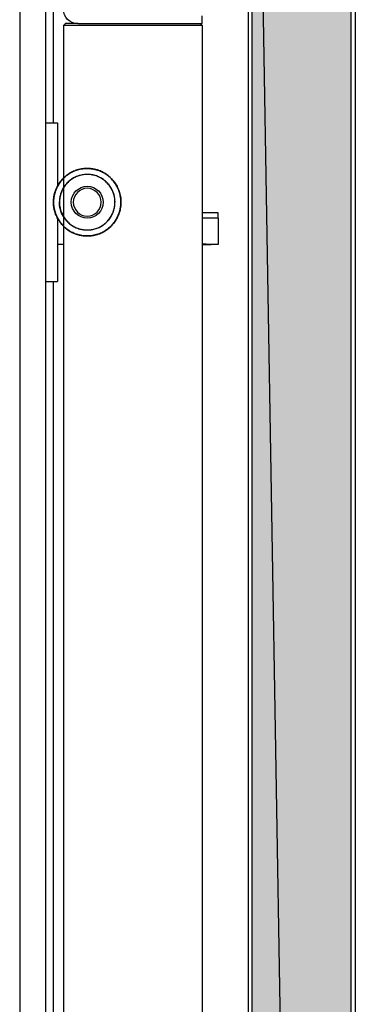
# Model space of a CAD drawing. Header units: millimetres. Extents: x 0 to 111311, y -48878 to -25280.
# Tile 227 of 244: x 106341 to 106350, y -28106 to -28081. Entities that reach past the tile are written whole.
import ezdxf

# ---------------------------------------------------------------- set-up
doc = ezdxf.new("R2010")
doc.units = ezdxf.units.MM

# ---------------------------------------------------------------- blocks, each defined once
blk = doc.blocks.new('A$C240905DC')
at = {"color": 7, "linetype": 'Continuous'}
for p, q in [((3.03, 972.53), (3.03, 2447.53)), ((3.03, 972.53), (28.03, 2447.53)), ((28.03, 972.53), (28.03, 2447.53)), ((2.03, 2424.38), (2.03, 999.03)), ((29, 2340.03), (29, 1758.03)), ((80.06, 2331.03), (80.06, 1091.03)), ((86.57, 2331.03), (86.57, 1091.03)), ((78.06, 2251.03), (78.06, 2306.03)), ((40.56, 2276.03), (40.56, 2278.03)), ((71.96, 2276.03), (40.56, 2276.03)), ((40.56, 2275.53), (41.06, 2276.03)), ((40.56, 2275.53), (75.56, 2275.53)), ((40.56, 2275.53), (40.56, 1146.53)), ((71.96, 2276.03), (75.06, 2276.03)), ((75.06, 2276.03), (75.56, 2275.53)), ((75.56, 2275.53), (75.56, 1146.53)), ((80.06, 2251.03), (77.06, 2251.03)), ((77.06, 2251.03), (77.06, 2235.02)), ((36.55, 2228.37), (40.56, 2228.37)), ((36.55, 2226.97), (36.55, 2228.37)), ((36.55, 2226.97), (40.56, 2226.97)), ((36.55, 2226.97), (36.55, 2220.33)), ((77.06, 2227.03), (77.06, 2211.03)), ((36.55, 2220.33), (40.56, 2220.33)), ((75.56, 2220.38), (77.06, 2220.38)), ((80.06, 2211.03), (77.06, 2211.03)), ((78.06, 1211.03), (78.06, 2211.03))]:
    blk.add_line(p, q, dxfattribs=at)
blk.add_circle((69.56, 2231.03), 3.5, dxfattribs=at)
for centre, radius, start, end in [((71.96, 2279.63), 3.6, 270, 0), ((69.56, 2231.03), 4, 0.0219, 359.9781), ((69.56, 2231.03), 7, 329.0269, 1.0175)]:
    blk.add_arc(centre, radius, start, end, dxfattribs=at)
for points in [[(77.06, 2235.03), (77.07, 2235), (77.61, 2233.74), (77.94, 2232.41), (78.06, 2231.04), (77.95, 2229.67), (77.62, 2228.34), (77.08, 2227.08), (76.35, 2225.92), (75.44, 2224.89), (74.37, 2224.02), (73.18, 2223.34), (71.9, 2222.85), (70.55, 2222.58), (69.18, 2222.53), (67.82, 2222.71), (66.5, 2223.1), (65.26, 2223.69), (64.14, 2224.48), (63.15, 2225.44), (62.34, 2226.54), (61.71, 2227.76), (61.29, 2229.07), (61.08, 2230.42), (61.09, 2231.8), (61.33, 2233.15), (61.77, 2234.45), (62.43, 2235.65), (63.26, 2236.74), (64.27, 2237.68), (65.41, 2238.44), (66.65, 2239.02), (67.98, 2239.38), (69.34, 2239.52), (70.71, 2239.45), (72.05, 2239.15), (73.33, 2238.64), (74.51, 2237.94), (75.55, 2237.05), (76.45, 2236), (77.16, 2234.83), (77.67, 2233.56), (77.97, 2232.22), (78.05, 2230.85), (77.92, 2229.48), (77.56, 2228.16), (76.99, 2226.91), (76.23, 2225.76), (75.3, 2224.76), (74.21, 2223.91), (73.01, 2223.26), (71.71, 2222.8), (70.36, 2222.56), (68.99, 2222.55), (67.63, 2222.75), (66.32, 2223.17), (65.1, 2223.79), (63.99, 2224.6), (63.03, 2225.58), (62.24, 2226.7), (61.64, 2227.94), (61.24, 2229.25), (61.07, 2230.61), (61.11, 2231.99), (61.38, 2233.33), (61.85, 2234.62), (62.53, 2235.81), (63.4, 2236.88), (64.42, 2237.8), (65.58, 2238.54), (66.84, 2239.08), (68.17, 2239.41), (69.54, 2239.53), (70.9, 2239.42), (72.24, 2239.09), (73.5, 2238.56), (74.66, 2237.82), (75.56, 2237.05)], [(77.92, 2229.53), (77.78, 2228.89), (77.33, 2227.6), (76.68, 2226.39), (75.84, 2225.3), (74.84, 2224.36), (73.69, 2223.6), (72.45, 2223.03), (71.12, 2222.67), (69.76, 2222.53), (68.39, 2222.61), (67.05, 2222.91), (65.77, 2223.42), (64.59, 2224.12), (63.55, 2225.01), (62.66, 2226.06), (61.95, 2227.23), (61.44, 2228.51), (61.14, 2229.85), (61.06, 2231.22), (61.2, 2232.58), (61.56, 2233.91), (62.13, 2235.16), (62.89, 2236.3), (63.83, 2237.31), (64.91, 2238.15), (66.12, 2238.8), (67.42, 2239.25), (68.77, 2239.49), (70.14, 2239.51), (71.5, 2239.3), (72.8, 2238.88), (74.03, 2238.26), (75.13, 2237.44), (76.09, 2236.46), (76.88, 2235.34), (77.48, 2234.1), (77.87, 2232.79), (78.05, 2231.42), (78, 2230.05), (77.73, 2228.71), (77.25, 2227.42), (76.57, 2226.23), (75.71, 2225.16), (74.68, 2224.25), (73.53, 2223.51), (72.26, 2222.97), (70.93, 2222.64), (69.56, 2222.53), (68.19, 2222.64), (66.86, 2222.96), (65.6, 2223.5), (64.44, 2224.24), (63.41, 2225.15), (62.55, 2226.22), (61.87, 2227.41), (61.38, 2228.69), (61.11, 2230.04), (61.07, 2231.41), (61.24, 2232.77), (61.63, 2234.09), (62.22, 2235.33), (63.01, 2236.45), (63.97, 2237.43), (65.07, 2238.25), (66.3, 2238.88), (67.6, 2239.3), (68.96, 2239.51), (70.33, 2239.49), (71.68, 2239.26), (72.98, 2238.81), (74.19, 2238.15), (75.28, 2237.31), (76.21, 2236.31), (76.98, 2235.17), (77.55, 2233.92), (77.91, 2232.6), (78.05, 2231.23), (78.04, 2230.45)], [(77.62, 2228.34), (77.33, 2227.6), (76.68, 2226.39), (75.84, 2225.3), (74.84, 2224.36), (73.69, 2223.6), (72.45, 2223.03), (71.12, 2222.67), (69.76, 2222.53), (68.39, 2222.61), (67.05, 2222.91), (65.77, 2223.42), (64.59, 2224.12), (63.55, 2225.01), (62.66, 2226.06), (61.95, 2227.23), (61.44, 2228.51), (61.14, 2229.85), (61.06, 2231.22), (61.2, 2232.58), (61.56, 2233.91), (62.13, 2235.16), (62.89, 2236.3), (63.83, 2237.31), (64.91, 2238.15), (66.12, 2238.8), (67.42, 2239.25), (68.77, 2239.49), (70.14, 2239.51), (71.5, 2239.3), (72.8, 2238.88), (74.03, 2238.26), (75.13, 2237.44), (76.09, 2236.46), (76.88, 2235.34), (77.48, 2234.1), (77.87, 2232.79), (78.05, 2231.42), (78, 2230.05), (77.73, 2228.71), (77.25, 2227.42), (76.57, 2226.23), (75.71, 2225.16), (74.68, 2224.25), (73.53, 2223.51), (72.26, 2222.97), (70.93, 2222.64), (69.56, 2222.53), (68.19, 2222.64), (66.86, 2222.96), (65.6, 2223.5), (64.44, 2224.24), (63.41, 2225.15), (62.55, 2226.22), (61.87, 2227.41), (61.38, 2228.69), (61.11, 2230.04), (61.07, 2231.41), (61.24, 2232.77), (61.63, 2234.09), (62.22, 2235.33), (63.01, 2236.45), (63.97, 2237.43), (65.07, 2238.25), (66.3, 2238.88), (67.6, 2239.3), (68.96, 2239.51), (70.33, 2239.49), (71.68, 2239.26), (72.98, 2238.81), (74.19, 2238.15), (75.28, 2237.31), (76.21, 2236.31), (76.98, 2235.17), (77.55, 2233.92), (77.91, 2232.6), (78.05, 2231.23), (77.98, 2229.86), (77.83, 2229.07)], [(77.62, 2228.34), (77.33, 2227.6), (76.68, 2226.39), (75.84, 2225.3), (74.84, 2224.36), (73.69, 2223.6), (72.45, 2223.03), (71.12, 2222.67), (69.76, 2222.53), (68.39, 2222.61), (67.05, 2222.91), (65.77, 2223.42), (64.59, 2224.12), (63.55, 2225.01), (62.66, 2226.06), (61.95, 2227.23), (61.44, 2228.51), (61.14, 2229.85), (61.06, 2231.22), (61.2, 2232.58), (61.56, 2233.91), (62.13, 2235.16), (62.89, 2236.3), (63.83, 2237.31), (64.91, 2238.15), (66.12, 2238.8), (67.42, 2239.25), (68.77, 2239.49), (70.14, 2239.51), (71.5, 2239.3), (72.8, 2238.88), (74.03, 2238.26), (75.13, 2237.44), (76.09, 2236.46), (76.88, 2235.34), (77.48, 2234.1), (77.87, 2232.79), (78.05, 2231.42), (78, 2230.05), (77.73, 2228.71), (77.25, 2227.42), (76.57, 2226.23), (75.71, 2225.16), (74.68, 2224.25), (73.53, 2223.51), (72.26, 2222.97), (70.93, 2222.64), (69.56, 2222.53), (68.19, 2222.64), (66.86, 2222.96), (65.6, 2223.5), (64.44, 2224.24), (63.41, 2225.15), (62.55, 2226.22), (61.87, 2227.41), (61.38, 2228.69), (61.11, 2230.04), (61.07, 2231.41), (61.24, 2232.77), (61.63, 2234.09), (62.22, 2235.33), (63.01, 2236.45), (63.97, 2237.43), (65.07, 2238.25), (66.3, 2238.88), (67.6, 2239.3), (68.96, 2239.51), (70.33, 2239.49), (71.68, 2239.26), (72.98, 2238.81), (74.19, 2238.15), (75.28, 2237.31), (76.21, 2236.31), (76.98, 2235.17), (77.55, 2233.92), (77.91, 2232.6), (78.05, 2231.23), (77.98, 2229.86), (77.68, 2228.52), (77.64, 2228.39)], [(77.64, 2228.39), (77.25, 2227.42), (76.57, 2226.23), (75.71, 2225.16), (74.68, 2224.25), (73.53, 2223.51), (72.26, 2222.97), (70.93, 2222.64), (69.56, 2222.53), (68.19, 2222.64), (66.86, 2222.96), (65.6, 2223.5), (64.44, 2224.24), (63.41, 2225.15), (62.55, 2226.22), (61.87, 2227.41), (61.38, 2228.69), (61.11, 2230.04), (61.07, 2231.41), (61.24, 2232.77), (61.63, 2234.09), (62.22, 2235.33), (63.01, 2236.45), (63.97, 2237.43), (65.07, 2238.25), (66.3, 2238.88), (67.6, 2239.3), (68.96, 2239.51), (70.33, 2239.49), (71.68, 2239.26), (72.98, 2238.81), (74.19, 2238.15), (75.28, 2237.31), (76.21, 2236.31), (76.98, 2235.17), (77.55, 2233.92), (77.91, 2232.6), (78.05, 2231.23), (78.05, 2230.61)], [(78.03, 2230.38), (78.02, 2230.24), (77.78, 2228.89), (77.33, 2227.6), (76.68, 2226.39), (75.84, 2225.3), (74.84, 2224.36), (73.69, 2223.6), (72.45, 2223.03), (71.12, 2222.67), (69.76, 2222.53), (68.39, 2222.61), (67.05, 2222.91), (65.77, 2223.42), (64.59, 2224.12), (63.55, 2225.01), (62.66, 2226.06), (61.95, 2227.23), (61.44, 2228.51), (61.14, 2229.85), (61.06, 2231.22), (61.2, 2232.58), (61.56, 2233.91), (62.13, 2235.16), (62.89, 2236.3), (63.83, 2237.31), (64.91, 2238.15), (66.12, 2238.8), (67.42, 2239.25), (68.77, 2239.49), (70.14, 2239.51), (71.5, 2239.3), (72.8, 2238.88), (74.03, 2238.26), (75.13, 2237.44), (76.09, 2236.46), (76.88, 2235.34), (77.48, 2234.1), (77.87, 2232.79), (78.05, 2231.42), (78, 2230.05), (77.73, 2228.71), (77.25, 2227.42), (76.57, 2226.23), (75.71, 2225.16), (74.68, 2224.25), (73.53, 2223.51), (72.26, 2222.97), (70.93, 2222.64), (69.56, 2222.53), (68.19, 2222.64), (66.86, 2222.96), (65.6, 2223.5), (64.44, 2224.24), (63.41, 2225.15), (62.55, 2226.22), (61.87, 2227.41), (61.38, 2228.69), (61.11, 2230.04), (61.07, 2231.41), (61.24, 2232.77), (61.63, 2234.09), (62.22, 2235.33), (63.01, 2236.45), (63.97, 2237.43), (65.07, 2238.25), (66.3, 2238.88), (67.6, 2239.3), (68.96, 2239.51), (70.33, 2239.49), (71.68, 2239.26), (72.98, 2238.81), (74.19, 2238.15), (75.28, 2237.31), (76.21, 2236.31), (76.98, 2235.17), (77.55, 2233.92), (77.91, 2232.6), (78.05, 2231.23), (78.05, 2230.61)], [(77.74, 2228.75), (77.73, 2228.71), (77.25, 2227.42), (76.57, 2226.23), (75.71, 2225.16), (74.68, 2224.25), (73.53, 2223.51), (72.26, 2222.97), (70.93, 2222.64), (69.56, 2222.53), (68.19, 2222.64), (66.86, 2222.96), (65.6, 2223.5), (64.44, 2224.24), (63.41, 2225.15), (62.55, 2226.22), (61.87, 2227.41), (61.38, 2228.69), (61.11, 2230.04), (61.07, 2231.41), (61.24, 2232.77), (61.63, 2234.09), (62.22, 2235.33), (63.01, 2236.45), (63.97, 2237.43), (65.07, 2238.25), (66.3, 2238.88), (67.6, 2239.3), (68.96, 2239.51), (70.33, 2239.49), (71.68, 2239.26), (72.98, 2238.81), (74.19, 2238.15), (75.28, 2237.31), (76.21, 2236.31), (76.98, 2235.17), (77.55, 2233.92), (77.91, 2232.6), (78.05, 2231.23), (77.98, 2229.86), (77.74, 2228.75)], [(77.6, 2228.27), (77.33, 2227.6), (76.68, 2226.39), (75.84, 2225.3), (74.84, 2224.36), (73.69, 2223.6), (72.45, 2223.03), (71.12, 2222.67), (69.76, 2222.53), (68.39, 2222.61), (67.05, 2222.91), (65.77, 2223.42), (64.59, 2224.12), (63.55, 2225.01), (62.66, 2226.06), (61.95, 2227.23), (61.44, 2228.51), (61.14, 2229.85), (61.06, 2231.22), (61.2, 2232.58), (61.56, 2233.91), (62.13, 2235.16), (62.89, 2236.3), (63.83, 2237.31), (64.91, 2238.15), (66.12, 2238.8), (67.42, 2239.25), (68.77, 2239.49), (70.14, 2239.51), (71.5, 2239.3), (72.8, 2238.88), (74.03, 2238.26), (75.13, 2237.44), (76.09, 2236.46), (76.88, 2235.34), (77.48, 2234.1), (77.87, 2232.79), (78.05, 2231.42), (78, 2230.05), (77.73, 2228.71), (77.25, 2227.42), (76.57, 2226.23), (75.71, 2225.16), (74.68, 2224.25), (73.53, 2223.51), (72.26, 2222.97), (70.93, 2222.64), (69.56, 2222.53), (68.19, 2222.64), (66.86, 2222.96), (65.6, 2223.5), (64.44, 2224.24), (63.41, 2225.15), (62.55, 2226.22), (61.87, 2227.41), (61.38, 2228.69), (61.11, 2230.04), (61.07, 2231.41), (61.24, 2232.77), (61.63, 2234.09), (62.22, 2235.33), (63.01, 2236.45), (63.97, 2237.43), (65.07, 2238.25), (66.3, 2238.88), (67.6, 2239.3), (68.96, 2239.51), (70.33, 2239.49), (71.68, 2239.26), (72.98, 2238.81), (74.19, 2238.15), (75.28, 2237.31), (76.21, 2236.31), (76.98, 2235.17), (77.55, 2233.92), (77.91, 2232.6), (78.05, 2231.23), (77.98, 2229.86), (77.68, 2228.52), (77.17, 2227.25), (76.46, 2226.07), (75.57, 2225.02), (75.56, 2225.01)], [(77.92, 2229.53), (77.78, 2228.89), (77.33, 2227.6), (76.68, 2226.39), (75.84, 2225.3), (74.84, 2224.36), (73.69, 2223.6), (72.45, 2223.03), (71.12, 2222.67), (69.76, 2222.53), (68.39, 2222.61), (67.05, 2222.91), (65.77, 2223.42), (64.59, 2224.12), (63.55, 2225.01), (62.66, 2226.06), (61.95, 2227.23), (61.44, 2228.51), (61.14, 2229.85), (61.06, 2231.22), (61.2, 2232.58), (61.56, 2233.91), (62.13, 2235.16), (62.89, 2236.3), (63.83, 2237.31), (64.91, 2238.15), (66.12, 2238.8), (67.42, 2239.25), (68.77, 2239.49), (70.14, 2239.51), (71.5, 2239.3), (72.8, 2238.88), (74.03, 2238.26), (75.13, 2237.44), (76.09, 2236.46), (76.88, 2235.34), (77.48, 2234.1), (77.87, 2232.79), (78.05, 2231.42), (78.05, 2230.7)], [(77.77, 2228.84), (77.33, 2227.6), (76.68, 2226.39), (75.84, 2225.3), (74.84, 2224.36), (73.69, 2223.6), (72.45, 2223.03), (71.12, 2222.67), (69.76, 2222.53), (68.39, 2222.61), (67.05, 2222.91), (65.77, 2223.42), (64.59, 2224.12), (63.55, 2225.01), (62.66, 2226.06), (61.95, 2227.23), (61.44, 2228.51), (61.14, 2229.85), (61.06, 2231.22), (61.2, 2232.58), (61.56, 2233.91), (62.13, 2235.16), (62.89, 2236.3), (63.83, 2237.31), (64.91, 2238.15), (66.12, 2238.8), (67.42, 2239.25), (68.77, 2239.49), (70.14, 2239.51), (71.5, 2239.3), (72.8, 2238.88), (74.03, 2238.26), (75.13, 2237.44), (76.09, 2236.46), (76.88, 2235.34), (77.48, 2234.1), (77.87, 2232.79), (78.05, 2231.42), (78.03, 2230.38)], [(78.05, 2230.61), (78.02, 2230.24), (77.78, 2228.89), (77.33, 2227.6), (76.68, 2226.39), (75.84, 2225.3), (74.84, 2224.36), (73.69, 2223.6), (72.45, 2223.03), (71.12, 2222.67), (69.76, 2222.53), (68.39, 2222.61), (67.05, 2222.91), (65.77, 2223.42), (64.59, 2224.12), (63.55, 2225.01), (62.66, 2226.06), (61.95, 2227.23), (61.44, 2228.51), (61.14, 2229.85), (61.06, 2231.22), (61.2, 2232.58), (61.56, 2233.91), (62.13, 2235.16), (62.89, 2236.3), (63.83, 2237.31), (64.91, 2238.15), (66.12, 2238.8), (67.42, 2239.25), (68.77, 2239.49), (70.14, 2239.51), (71.5, 2239.3), (72.8, 2238.88), (74.03, 2238.26), (75.13, 2237.44), (76.09, 2236.46), (76.88, 2235.34), (77.48, 2234.1), (77.87, 2232.79), (78.05, 2231.42), (78.05, 2230.7)], [(78.01, 2230.18), (77.78, 2228.89), (77.33, 2227.6), (76.68, 2226.39), (75.84, 2225.3), (74.84, 2224.36), (73.69, 2223.6), (72.45, 2223.03), (71.12, 2222.67), (69.76, 2222.53), (68.39, 2222.61), (67.05, 2222.91), (65.77, 2223.42), (64.59, 2224.12), (63.55, 2225.01), (62.66, 2226.06), (61.95, 2227.23), (61.44, 2228.51), (61.14, 2229.85), (61.06, 2231.22), (61.2, 2232.58), (61.56, 2233.91), (62.13, 2235.16), (62.89, 2236.3), (63.83, 2237.31), (64.91, 2238.15), (66.12, 2238.8), (67.42, 2239.25), (68.77, 2239.49), (70.14, 2239.51), (71.5, 2239.3), (72.8, 2238.88), (74.03, 2238.26), (75.13, 2237.44), (76.09, 2236.46), (76.88, 2235.34), (77.48, 2234.1), (77.87, 2232.79), (78.05, 2231.42), (78.01, 2230.15)], [(77.8, 2228.96), (77.78, 2228.89), (77.33, 2227.6), (76.68, 2226.39), (75.84, 2225.3), (74.84, 2224.36), (73.69, 2223.6), (72.45, 2223.03), (71.12, 2222.67), (69.76, 2222.53), (68.39, 2222.61), (67.05, 2222.91), (65.77, 2223.42), (64.59, 2224.12), (63.55, 2225.01), (62.66, 2226.06), (61.95, 2227.23), (61.44, 2228.51), (61.14, 2229.85), (61.06, 2231.22), (61.2, 2232.58), (61.56, 2233.91), (62.13, 2235.16), (62.89, 2236.3), (63.83, 2237.31), (64.91, 2238.15), (66.12, 2238.8), (67.42, 2239.25), (68.77, 2239.49), (70.14, 2239.51), (71.5, 2239.3), (72.8, 2238.88), (74.03, 2238.26), (75.13, 2237.44), (76.09, 2236.46), (76.88, 2235.34), (77.48, 2234.1), (77.87, 2232.79), (78.05, 2231.42), (78, 2230.05), (77.74, 2228.75)], [(75.56, 2234.63), (75.8, 2234.19), (76.24, 2233.1), (76.5, 2231.94), (76.55, 2230.76), (76.41, 2229.59), (76.07, 2228.46), (75.54, 2227.4), (74.85, 2226.45), (74, 2225.62), (73.03, 2224.95), (71.96, 2224.45), (70.82, 2224.14), (69.64, 2224.03), (68.47, 2224.11), (67.32, 2224.39), (66.23, 2224.86), (65.25, 2225.51), (64.38, 2226.31), (63.66, 2227.25), (63.11, 2228.3), (62.74, 2229.42), (62.57, 2230.59), (62.6, 2231.77), (62.82, 2232.93), (63.24, 2234.04), (63.83, 2235.06), (64.59, 2235.96), (65.49, 2236.73), (66.51, 2237.33), (67.61, 2237.75), (68.77, 2237.98), (69.95, 2238.02), (71.12, 2237.85), (72.25, 2237.49), (73.29, 2236.94), (74.24, 2236.23), (75.05, 2235.37), (75.7, 2234.39), (76.18, 2233.31), (76.46, 2232.16), (76.56, 2231.05)], [(76.55, 2230.85), (76.55, 2230.76), (76.41, 2229.59), (76.07, 2228.46), (75.54, 2227.4), (74.85, 2226.45), (74, 2225.62), (73.03, 2224.95), (71.96, 2224.45), (70.82, 2224.14), (69.64, 2224.03), (68.47, 2224.11), (67.32, 2224.39), (66.23, 2224.86), (65.25, 2225.51), (64.38, 2226.31), (63.66, 2227.25), (63.11, 2228.3), (62.74, 2229.42), (62.57, 2230.59), (62.6, 2231.77), (62.82, 2232.93), (63.24, 2234.04), (63.83, 2235.06), (64.59, 2235.96), (65.49, 2236.73), (66.51, 2237.33), (67.61, 2237.75), (68.77, 2237.98), (69.95, 2238.02), (71.12, 2237.85), (72.25, 2237.49), (73.29, 2236.94), (74.24, 2236.23), (75.05, 2235.37), (75.7, 2234.39), (76.18, 2233.31), (76.46, 2232.16), (76.56, 2230.98), (76.56, 2230.94)], [(76.54, 2230.48), (76.36, 2229.38), (75.99, 2228.26), (75.43, 2227.22), (74.7, 2226.28), (73.83, 2225.48), (72.84, 2224.84), (71.75, 2224.38), (70.6, 2224.11), (69.42, 2224.03), (68.25, 2224.15), (67.11, 2224.47), (66.04, 2224.97), (65.08, 2225.65), (64.24, 2226.48), (63.55, 2227.44), (63.03, 2228.5), (62.7, 2229.63), (62.56, 2230.81), (62.62, 2231.99), (62.88, 2233.14), (63.33, 2234.23), (63.96, 2235.23), (64.75, 2236.11), (65.67, 2236.85), (66.71, 2237.42), (67.82, 2237.81), (68.99, 2238), (70.17, 2238), (71.33, 2237.8), (72.45, 2237.4), (73.48, 2236.83), (74.4, 2236.08), (75.18, 2235.2), (75.8, 2234.19), (76.24, 2233.1), (76.5, 2231.94), (76.55, 2230.76), (76.41, 2229.59), (76.07, 2228.46), (75.56, 2227.42)], [(76.55, 2230.87), (76.55, 2230.76), (76.41, 2229.59), (76.07, 2228.46), (75.54, 2227.4), (74.85, 2226.45), (74, 2225.62), (73.03, 2224.95), (71.96, 2224.45), (70.82, 2224.14), (69.64, 2224.03), (68.47, 2224.11), (67.32, 2224.39), (66.23, 2224.86), (65.25, 2225.51), (64.38, 2226.31), (63.66, 2227.25), (63.11, 2228.3), (62.74, 2229.42), (62.57, 2230.59), (62.6, 2231.77), (62.82, 2232.93), (63.24, 2234.04), (63.83, 2235.06), (64.59, 2235.96), (65.49, 2236.73), (66.51, 2237.33), (67.61, 2237.75), (68.77, 2237.98), (69.95, 2238.02), (71.12, 2237.85), (72.25, 2237.49), (73.29, 2236.94), (74.24, 2236.23), (75.05, 2235.37), (75.7, 2234.39), (76.18, 2233.31), (76.46, 2232.16), (76.56, 2230.98), (76.56, 2230.94)], [(76.55, 2230.65), (76.54, 2230.54), (76.36, 2229.38), (75.99, 2228.26), (75.43, 2227.22), (74.7, 2226.28), (73.83, 2225.48), (72.84, 2224.84), (71.75, 2224.38), (70.6, 2224.11), (69.42, 2224.03), (68.25, 2224.15), (67.11, 2224.47), (66.04, 2224.97), (65.08, 2225.65), (64.24, 2226.48), (63.55, 2227.44), (63.03, 2228.5), (62.7, 2229.63), (62.56, 2230.81), (62.62, 2231.99), (62.88, 2233.14), (63.33, 2234.23), (63.96, 2235.23), (64.75, 2236.11), (65.67, 2236.85), (66.71, 2237.42), (67.82, 2237.81), (68.99, 2238), (70.17, 2238), (71.33, 2237.8), (72.45, 2237.4), (73.48, 2236.83), (74.4, 2236.08), (75.18, 2235.2), (75.8, 2234.19), (76.24, 2233.1), (76.5, 2231.94), (76.56, 2230.94)], [(76.54, 2230.48), (76.36, 2229.38), (75.99, 2228.26), (75.43, 2227.22), (74.7, 2226.28), (73.83, 2225.48), (72.84, 2224.84), (71.75, 2224.38), (70.6, 2224.11), (69.42, 2224.03), (68.25, 2224.15), (67.11, 2224.47), (66.04, 2224.97), (65.08, 2225.65), (64.24, 2226.48), (63.55, 2227.44), (63.03, 2228.5), (62.7, 2229.63), (62.56, 2230.81), (62.62, 2231.99), (62.88, 2233.14), (63.33, 2234.23), (63.96, 2235.23), (64.75, 2236.11), (65.67, 2236.85), (66.71, 2237.42), (67.82, 2237.81), (68.99, 2238), (70.17, 2238), (71.33, 2237.8), (72.45, 2237.4), (73.48, 2236.83), (74.4, 2236.08), (75.18, 2235.2), (75.8, 2234.19), (76.24, 2233.1), (76.5, 2231.94), (76.55, 2230.76), (76.41, 2229.59), (76.07, 2228.46), (75.56, 2227.42)], [(75.56, 2237.05), (75.97, 2236.61), (76.78, 2235.5), (77.06, 2235.02)], [(78.06, 2230.92), (78.06, 2231.1), (77.93, 2232.5), (77.57, 2233.86), (77, 2235.14), (76.22, 2236.31), (75.56, 2237.05)], [(75.56, 2234.63), (76.09, 2233.53), (76.43, 2232.36), (76.56, 2231.15), (76.56, 2231.05)], [(76.55, 2230.65), (76.54, 2230.6)], [(76.55, 2230.65), (76.54, 2230.6)], [(76.56, 2230.94), (76.55, 2230.84)], [(76.55, 2230.87), (76.55, 2230.85)], [(76.55, 2230.85), (76.55, 2230.84)], [(76.55, 2230.85), (76.55, 2230.76)], [(76.55, 2230.84), (76.55, 2230.76)], [(76.55, 2230.84), (76.55, 2230.76)], [(76.55, 2230.76), (76.55, 2230.74)], [(76.55, 2230.76), (76.55, 2230.75)], [(76.55, 2230.75), (76.55, 2230.74)], [(76.55, 2230.75), (76.55, 2230.74)], [(76.55, 2230.74), (76.55, 2230.68)], [(76.55, 2230.74), (76.55, 2230.65)], [(76.55, 2230.65), (76.55, 2230.65)], [(76.56, 2231.05), (76.56, 2230.98), (76.56, 2230.94)], [(76.56, 2231.05), (76.56, 2231.03)], [(76.56, 2231.05), (76.56, 2231.03)], [(76.56, 2231.03), (76.56, 2230.94)], [(76.56, 2231.03), (76.56, 2230.98), (76.56, 2230.94)], [(78.04, 2230.45), (78.05, 2230.63)], [(78.05, 2230.7), (78.06, 2230.92)], [(78.05, 2230.67), (78.05, 2230.7)], [(78.05, 2230.7), (78.05, 2230.67)], [(78.05, 2230.67), (78.05, 2230.7)], [(78.05, 2230.63), (78.05, 2230.67)], [(78.05, 2230.63), (78.05, 2230.67)], [(76.54, 2230.6), (76.47, 2229.93), (76.18, 2228.75), (75.68, 2227.64), (75.56, 2227.42)], [(76.54, 2230.6), (76.54, 2230.59)], [(76.54, 2230.59), (76.54, 2230.54), (76.54, 2230.48)], [(77.62, 2228.34), (77.57, 2228.18)], [(77.57, 2228.18), (77.61, 2228.3)], [(77.61, 2228.3), (77.6, 2228.27)], [(77.61, 2228.3), (77.62, 2228.34)], [(77.61, 2228.3), (77.62, 2228.34)], [(77.62, 2228.34), (77.61, 2228.3)], [(77.62, 2228.34), (77.64, 2228.39)], [(77.64, 2228.39), (77.67, 2228.51)], [(77.66, 2228.45), (77.64, 2228.39)], [(77.67, 2228.51), (77.71, 2228.63)], [(77.71, 2228.63), (77.74, 2228.75)], [(77.74, 2228.75), (77.77, 2228.84)], [(77.77, 2228.84), (77.8, 2228.96)], [(77.8, 2228.96), (77.83, 2229.07)], [(77.83, 2229.07), (77.86, 2229.2)], [(77.86, 2229.2), (77.88, 2229.29)], [(77.88, 2229.29), (77.9, 2229.41)], [(77.9, 2229.41), (77.92, 2229.53)], [(77.92, 2229.53), (77.94, 2229.65)], [(77.94, 2229.65), (77.95, 2229.7), (77.96, 2229.74)], [(77.98, 2229.92), (77.98, 2229.86), (77.96, 2229.74)], [(77.96, 2229.74), (77.98, 2229.87)], [(77.98, 2229.87), (77.99, 2229.99)], [(77.99, 2229.99), (78.01, 2230.11)], [(78.01, 2230.11), (78.02, 2230.2)], [(78.01, 2230.15), (78.01, 2230.11)], [(78.02, 2230.2), (78.04, 2230.45)], [(78.03, 2230.38), (78.02, 2230.24), (78.02, 2230.2)], [(78.05, 2230.61), (78.04, 2230.45)], [(38.3, 2220.39), (38.36, 2220.39), (38.56, 2220.4), (38.87, 2220.41), (39.29, 2220.41), (39.82, 2220.42), (40.42, 2220.42), (40.56, 2220.42)], [(40.56, 2220.35), (40.42, 2220.35), (39.82, 2220.35), (39.29, 2220.36), (38.87, 2220.36), (38.56, 2220.37), (38.36, 2220.38), (38.3, 2220.39)]]:
    blk.add_spline(points, degree=3, dxfattribs=at)
for points in [[(28.03, 2447.53), (28.03, 972.53), (3.03, 972.53)], [(3.03, 972.53), (3.03, 2447.53), (28.03, 2447.53)]]:
    blk.add_solid(points, dxfattribs=at)

msp = doc.modelspace()

# ---------------------------------------------------------------- block references
at = {"xscale": -0.1000000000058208, "yscale": 0.09999999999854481, "zscale": 0.1}
msp.add_blockref('A$C240905DC', (106349.817, -28309.072), dxfattribs=at)

doc.saveas('drawing.dxf')
